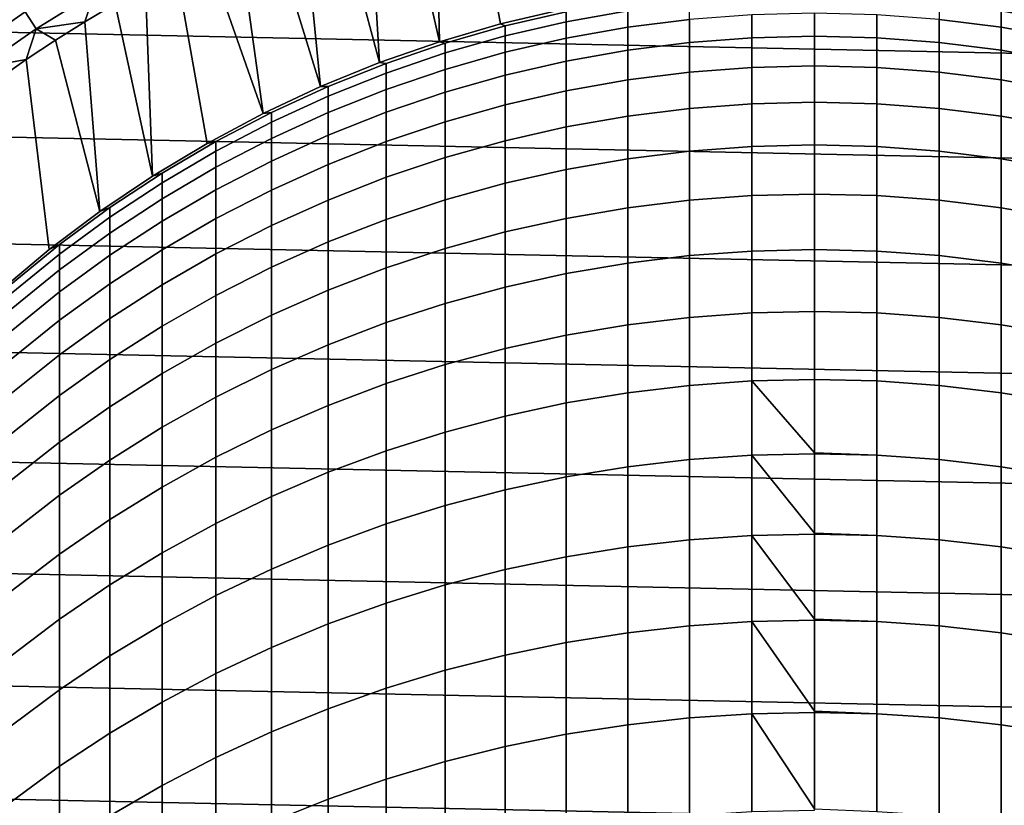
# Model space of a CAD drawing. Header units: metres. Extents: x -29 to 117, y -464 to 29.
# Tile 100 of 256: x -8 to 2, y 4 to 13. Entities that reach past the tile are written whole.
import ezdxf

# ---------------------------------------------------------------- set-up
doc = ezdxf.new("R2010")
doc.units = ezdxf.units.M
doc.layers.add('solid_24_501_056_XXX', color=7, linetype='CONTINUOUS')

msp = doc.modelspace()

# ---------------------------------------------------------------- linework, layer by layer
at = {"layer": 'solid_24_501_056_XXX'}
for points in [[(-3.633715, 14.302981, 154.5), (-3.310662, 12.571368, 154.5), (-2.659252, 12.725101, 154.5), (-3.275726, 14.389207, 154.5)], [(-3.989734, 14.207785, 154.5), (-3.953465, 12.384269, 154.5), (-3.310662, 12.571368, 154.5), (-3.633715, 14.302981, 154.5)], [(-3.989734, 14.207785, 154.5), (-4.342963, 14.103841, 154.5), (-3.953465, 12.384269, 154.5)], [(-4.693326, 13.991148, 154.5), (-4.585852, 12.164283, 154.5), (-3.953465, 12.384269, 154.5), (-4.342963, 14.103841, 154.5)], [(26.401428, 11.754766, -99.5), (-25.886116, 12.849844, -99.5), (-25.325327, 13.922554, -99.5), (25.886116, 12.849844, -99.5)], [(-4.693326, 13.991148, 154.5), (-5.040898, 13.869707, 154.5), (-4.585852, 12.164283, 154.5)], [(-5.385091, 13.739739, 154.5), (-5.205845, 11.912134, 154.5), (-4.585852, 12.164283, 154.5), (-5.040898, 13.869707, 154.5)], [(-5.385091, 13.739739, 154.5), (-5.725892, 13.601238, 154.5), (-5.205845, 11.912134, 154.5)], [(-6.063313, 13.45421, 154.5), (-5.812182, 11.62835, 154.5), (-5.205845, 11.912134, 154.5), (-5.725892, 13.601238, 154.5)], [(-6.063313, 13.45421, 154.5), (-6.3968, 13.298895, 154.5), (-5.812182, 11.62835, 154.5)], [(-6.72638, 13.135263, 154.5), (-6.403197, 11.31366, 154.5), (-5.812182, 11.62835, 154.5), (-6.3968, 13.298895, 154.5)], [(-7.696972, 13.086947, 154.469711), (-8.320259, 12.699798, 154.469711), (-8.203448, 12.521502, 154.492493), (-7.588912, 12.903215, 154.492493)], [(-7.052027, 12.963345, 154.5), (-6.977004, 10.969101, 154.5), (-6.403197, 11.31366, 154.5), (-6.72638, 13.135263, 154.5)], [(-8.43588, 12.876278, 154.431763), (-9.048125, 12.453676, 154.431763), (-8.924113, 12.282988, 154.469711), (-8.320259, 12.699798, 154.469711)], [(-7.588912, 12.903215, 154.492493), (-8.203448, 12.521502, 154.492493), (-7.689615, 12.5956, 154.5)], [(-7.588912, 12.903215, 154.492493), (-7.689615, 12.5956, 154.5), (-7.373107, 12.783463, 154.5)], [(-7.052027, 12.963345, 154.5), (-7.373107, 12.783463, 154.5), (-6.977004, 10.969101, 154.5)], [(26.870518, 10.63886, -99.5), (-26.401428, 11.754766, -99.5), (-25.886116, 12.849844, -99.5), (26.401428, 11.754766, -99.5)], [(-7.689615, 12.5956, 154.5), (-7.532432, 10.595398, 154.5), (-6.977004, 10.969101, 154.5), (-7.373107, 12.783463, 154.5)], [(-2.616881, 12.595007, 187.002136), (-1.968561, 12.710926, 187.010193), (-1.968561, 12.815322, 185.00531), (-2.616881, 12.699193, 185.001282)], [(-1.968561, 12.537027, 189.010254), (-1.315188, 12.61979, 189.018906), (-1.315188, 12.79394, 187.015961), (-1.968561, 12.710926, 187.010193)], [(1.315188, 12.61979, 189.018906), (1.968561, 12.537027, 189.010254), (1.968561, 12.710926, 187.010193), (1.315188, 12.79394, 187.015961)], [(1.968561, 12.710926, 187.010193), (2.616881, 12.595007, 187.002136), (2.616881, 12.699193, 185.001282), (1.968561, 12.815322, 185.00531)], [(-8.320259, 12.699798, 154.469711), (-8.924113, 12.282988, 154.469711), (-8.798824, 12.110542, 154.492493), (-8.203448, 12.521502, 154.492493)], [(-2.659252, 12.725101, 154.5), (-3.310662, 12.571368, 154.5), (-3.310724, 12.571361, 183), (-2.659177, 12.725124, 183)], [(-2.616881, 12.699193, 185.001282), (-2.659177, 12.725124, 183), (-3.310724, 12.571361, 183), (-3.258483, 12.550396, 184.996109)], [(-3.258483, 12.446479, 186.991821), (-2.616881, 12.595007, 187.002136), (-2.616881, 12.699193, 185.001282), (-3.258483, 12.550396, 184.996109)], [(-2.616881, 12.421457, 188.998184), (-1.968561, 12.537027, 189.010254), (-1.968561, 12.710926, 187.010193), (-2.616881, 12.595007, 187.002136)], [(-1.315188, 12.376246, 191.014603), (-0.658439, 12.425778, 191.021515), (-0.658439, 12.669533, 189.024109), (-1.315188, 12.61979, 189.018906)], [(-0.658439, 12.425778, 191.021515), (0, 12.442304, 191.023819), (0, 12.686128, 189.025833), (-0.658439, 12.669533, 189.024109)], [(0.658439, 12.669533, 189.024109), (0, 12.686128, 189.025833), (0, 12.442304, 191.023819), (0.658439, 12.425778, 191.021515)], [(0.658439, 12.425778, 191.021515), (1.315188, 12.376246, 191.014603), (1.315188, 12.61979, 189.018906), (0.658439, 12.669533, 189.024109)], [(1.968561, 12.537027, 189.010254), (2.616881, 12.421457, 188.998184), (2.616881, 12.595007, 187.002136), (1.968561, 12.710926, 187.010193)], [(-8.203448, 12.521502, 154.492493), (-8.001557, 12.399776, 154.5), (-7.689615, 12.5956, 154.5)], [(-7.689615, 12.5956, 154.5), (-8.001557, 12.399776, 154.5), (-7.532432, 10.595398, 154.5)], [(-3.310662, 12.571368, 154.5), (-3.953465, 12.384269, 154.5), (-3.953493, 12.38426, 183), (-3.310724, 12.571361, 183)], [(-3.258483, 12.550396, 184.996109), (-3.310724, 12.571361, 183), (-3.953493, 12.38426, 183), (-3.891721, 12.369312, 184.989838)], [(-3.258483, 12.273376, 188.982727), (-2.616881, 12.421457, 188.998184), (-2.616881, 12.595007, 187.002136), (-3.258483, 12.446479, 186.991821)], [(-1.968561, 12.293833, 191.003082), (-1.315188, 12.376246, 191.014603), (-1.315188, 12.61979, 189.018906), (-1.968561, 12.537027, 189.010254)], [(1.315188, 12.376246, 191.014603), (1.968561, 12.293833, 191.003082), (1.968561, 12.537027, 189.010254), (1.315188, 12.61979, 189.018906)], [(-8.203448, 12.521502, 154.492493), (-8.798824, 12.110542, 154.492493), (-8.308317, 12.196373, 154.5)], [(-8.203448, 12.521502, 154.492493), (-8.308317, 12.196373, 154.5), (-8.001557, 12.399776, 154.5)], [(-3.891721, 12.265722, 186.979263), (-3.258483, 12.446479, 186.991821), (-3.258483, 12.550396, 184.996109), (-3.891721, 12.369312, 184.989838)], [(-2.616881, 12.178752, 190.987015), (-1.968561, 12.293833, 191.003082), (-1.968561, 12.537027, 189.010254), (-2.616881, 12.421457, 188.998184)], [(1.968561, 12.293833, 191.003082), (2.616881, 12.178752, 190.987015), (2.616881, 12.421457, 188.998184), (1.968561, 12.537027, 189.010254)], [(-8.308317, 12.196373, 154.5), (-8.067989, 10.193497, 154.5), (-7.532432, 10.595398, 154.5), (-8.001557, 12.399776, 154.5)], [(-3.953465, 12.384269, 154.5), (-4.585852, 12.164283, 154.5), (-4.585777, 12.164319, 183), (-3.953493, 12.38426, 183)], [(-3.891721, 12.369312, 184.989838), (-3.953493, 12.38426, 183), (-4.585777, 12.164319, 183), (-4.514968, 12.156407, 184.982452)], [(-4.514968, 12.053202, 186.964493), (-3.891721, 12.265722, 186.979263), (-3.891721, 12.369312, 184.989838), (-4.514968, 12.156407, 184.982452)], [(-3.891721, 12.093164, 188.963898), (-3.258483, 12.273376, 188.982727), (-3.258483, 12.446479, 186.991821), (-3.891721, 12.265722, 186.979263)], [(-3.258483, 12.031297, 190.966415), (-2.616881, 12.178752, 190.987015), (-2.616881, 12.421457, 188.998184), (-3.258483, 12.273376, 188.982727)], [(-1.968561, 11.981638, 192.986267), (-1.315188, 12.063601, 193.000641), (-1.315188, 12.376246, 191.014603), (-1.968561, 12.293833, 191.003082)], [(-1.315188, 12.063601, 193.000641), (-0.658439, 12.112864, 193.009277), (-0.658439, 12.425778, 191.021515), (-1.315188, 12.376246, 191.014603)], [(-0.658439, 12.112864, 193.009277), (0, 12.129299, 193.012146), (0, 12.442304, 191.023819), (-0.658439, 12.425778, 191.021515)], [(0.658439, 12.425778, 191.021515), (0, 12.442304, 191.023819), (0, 12.129299, 193.012146), (0.658439, 12.112864, 193.009277)], [(0.658439, 12.112864, 193.009277), (1.315188, 12.063601, 193.000641), (1.315188, 12.376246, 191.014603), (0.658439, 12.425778, 191.021515)], [(1.315188, 12.063601, 193.000641), (1.968561, 11.981638, 192.986267), (1.968561, 12.293833, 191.003082), (1.315188, 12.376246, 191.014603)], [(-4.514968, 11.881285, 188.941757), (-3.891721, 12.093164, 188.963898), (-3.891721, 12.265722, 186.979263), (-4.514968, 12.053202, 186.964493)], [(-3.891721, 11.851847, 190.941345), (-3.258483, 12.031297, 190.966415), (-3.258483, 12.273376, 188.982727), (-3.891721, 12.093164, 188.963898)], [(-2.616881, 11.867184, 192.966217), (-1.968561, 11.981638, 192.986267), (-1.968561, 12.293833, 191.003082), (-2.616881, 12.178752, 190.987015)], [(1.968561, 11.981638, 192.986267), (2.616881, 11.867184, 192.966217), (2.616881, 12.178752, 190.987015), (1.968561, 12.293833, 191.003082)], [(-8.798824, 12.110542, 154.492493), (-8.609873, 11.985388, 154.5), (-8.308317, 12.196373, 154.5)], [(-8.609873, 11.985388, 154.5), (-8.581939, 9.764736, 154.5), (-8.067989, 10.193497, 154.5), (-8.308317, 12.196373, 154.5)], [(-4.585852, 12.164283, 154.5), (-5.205845, 11.912134, 154.5), (-5.205901, 11.91212, 183), (-4.585777, 12.164319, 183)], [(-4.514968, 12.156407, 184.982452), (-4.585777, 12.164319, 183), (-5.205901, 11.91212, 183), (-5.126626, 11.912229, 184.973984)], [(-5.126626, 11.809464, 186.947556), (-4.514968, 12.053202, 186.964493), (-4.514968, 12.156407, 184.982452), (-5.126626, 11.912229, 184.973984)], [(-3.258483, 11.720531, 192.940506), (-2.616881, 11.867184, 192.966217), (-2.616881, 12.178752, 190.987015), (-3.258483, 12.031297, 190.966415)], [(-5.126626, 11.638281, 188.916382), (-4.514968, 11.881285, 188.941757), (-4.514968, 12.053202, 186.964493), (-5.126626, 11.809464, 186.947556)], [(-4.514968, 11.640862, 190.91188), (-3.891721, 11.851847, 190.941345), (-3.891721, 12.093164, 188.963898), (-4.514968, 11.881285, 188.941757)], [(-1.968561, 11.600817, 194.957428), (-1.315188, 11.682233, 194.97464), (-1.315188, 12.063601, 193.000641), (-1.968561, 11.981638, 192.986267)], [(-1.315188, 11.682233, 194.97464), (-0.658439, 11.731167, 194.98497), (-0.658439, 12.112864, 193.009277), (-1.315188, 12.063601, 193.000641)], [(-0.658439, 11.731167, 194.98497), (0, 11.747492, 194.988419), (0, 12.129299, 193.012146), (-0.658439, 12.112864, 193.009277)], [(0.658439, 12.112864, 193.009277), (0, 12.129299, 193.012146), (0, 11.747492, 194.988419), (0.658439, 11.731167, 194.98497)], [(0.658439, 11.731167, 194.98497), (1.315188, 11.682233, 194.97464), (1.315188, 12.063601, 193.000641), (0.658439, 12.112864, 193.009277)], [(1.315188, 11.682233, 194.97464), (1.968561, 11.600817, 194.957428), (1.968561, 11.981638, 192.986267), (1.315188, 12.063601, 193.000641)], [(-3.891721, 11.54206, 192.909241), (-3.258483, 11.720531, 192.940506), (-3.258483, 12.031297, 190.966415), (-3.891721, 11.851847, 190.941345)], [(-2.616881, 11.487127, 194.933411), (-1.968561, 11.600817, 194.957428), (-1.968561, 11.981638, 192.986267), (-2.616881, 11.867184, 192.966217)], [(1.968561, 11.600817, 194.957428), (2.616881, 11.487127, 194.933411), (2.616881, 11.867184, 192.966217), (1.968561, 11.981638, 192.986267)], [(-5.126626, 11.912229, 184.973984), (-5.205901, 11.91212, 183), (-5.812219, 11.628332, 183), (-5.725124, 11.637402, 184.964447)], [(-5.205845, 11.912134, 154.5), (-5.812182, 11.62835, 154.5), (-5.812219, 11.628332, 183), (-5.205901, 11.91212, 183)], [(-5.725124, 11.535132, 186.928497), (-5.126626, 11.809464, 186.947556), (-5.126626, 11.912229, 184.973984), (-5.725124, 11.637402, 184.964447)], [(-5.126626, 11.398886, 190.878082), (-4.514968, 11.640862, 190.91188), (-4.514968, 11.881285, 188.941757), (-5.126626, 11.638281, 188.916382)], [(-4.514968, 11.332225, 192.872467), (-3.891721, 11.54206, 192.909241), (-3.891721, 11.851847, 190.941345), (-4.514968, 11.640862, 190.91188)], [(-3.258483, 11.341456, 194.902634), (-2.616881, 11.487127, 194.933411), (-2.616881, 11.867184, 192.966217), (-3.258483, 11.720531, 192.940506)], [(27.292519, 9.504066, -99.5), (-26.870518, 10.63886, -99.5), (-26.401428, 11.754766, -99.5), (26.870518, 10.63886, -99.5)], [(-5.725124, 11.364776, 188.887802), (-5.126626, 11.638281, 188.916382), (-5.126626, 11.809464, 186.947556), (-5.725124, 11.535132, 186.928497)], [(-1.315188, 11.232599, 196.934204), (-0.658439, 11.281145, 196.946243), (-0.658439, 11.731167, 194.98497), (-1.315188, 11.682233, 194.97464)], [(-0.658439, 11.281145, 196.946243), (0, 11.29734, 196.950256), (0, 11.747492, 194.988419), (-0.658439, 11.731167, 194.98497)], [(0.658439, 11.731167, 194.98497), (0, 11.747492, 194.988419), (0, 11.29734, 196.950256), (0.658439, 11.281145, 196.946243)], [(0.658439, 11.281145, 196.946243), (1.315188, 11.232599, 196.934204), (1.315188, 11.682233, 194.97464), (0.658439, 11.731167, 194.98497)], [(-5.812182, 11.62835, 154.5), (-6.403197, 11.31366, 154.5), (-6.403125, 11.313708, 183), (-5.812219, 11.628332, 183)], [(-5.725124, 11.637402, 184.964447), (-5.812219, 11.628332, 183), (-6.403125, 11.313708, 183), (-6.308926, 11.332631, 184.953873)], [(-6.308926, 11.230913, 186.907349), (-5.725124, 11.535132, 186.928497), (-5.725124, 11.637402, 184.964447), (-6.308926, 11.332631, 184.953873)], [(-5.725124, 11.126537, 190.840027), (-5.126626, 11.398886, 190.878082), (-5.126626, 11.638281, 188.916382), (-5.725124, 11.364776, 188.887802)], [(-5.126626, 11.091567, 192.830292), (-4.514968, 11.332225, 192.872467), (-4.514968, 11.640862, 190.91188), (-5.126626, 11.398886, 190.878082)], [(-3.891721, 11.164177, 194.865189), (-3.258483, 11.341456, 194.902634), (-3.258483, 11.720531, 192.940506), (-3.891721, 11.54206, 192.909241)], [(-1.968561, 11.15183, 196.9142), (-1.315188, 11.232599, 196.934204), (-1.315188, 11.682233, 194.97464), (-1.968561, 11.600817, 194.957428)], [(1.315188, 11.232599, 196.934204), (1.968561, 11.15183, 196.9142), (1.968561, 11.600817, 194.957428), (1.315188, 11.682233, 194.97464)], [(-6.308926, 11.061473, 188.856125), (-5.725124, 11.364776, 188.887802), (-5.725124, 11.535132, 186.928497), (-6.308926, 11.230913, 186.907349)], [(-4.514968, 10.955745, 194.821152), (-3.891721, 11.164177, 194.865189), (-3.891721, 11.54206, 192.909241), (-4.514968, 11.332225, 192.872467)], [(-2.616881, 11.039042, 196.886246), (-1.968561, 11.15183, 196.9142), (-1.968561, 11.600817, 194.957428), (-2.616881, 11.487127, 194.933411)], [(1.968561, 11.15183, 196.9142), (2.616881, 11.039042, 196.886246), (2.616881, 11.487127, 194.933411), (1.968561, 11.600817, 194.957428)], [(-3.258483, 10.894526, 196.850433), (-2.616881, 11.039042, 196.886246), (-2.616881, 11.487127, 194.933411), (-3.258483, 11.341456, 194.902634)], [(-6.308926, 11.332631, 184.953873), (-6.403125, 11.313708, 183), (-6.97705, 10.969082, 183), (-6.876532, 10.998702, 184.942291)], [(-6.876532, 10.897586, 186.884186), (-6.308926, 11.230913, 186.907349), (-6.308926, 11.332631, 184.953873), (-6.876532, 10.998702, 184.942291)], [(-6.308926, 10.824516, 190.797852), (-5.725124, 11.126537, 190.840027), (-5.725124, 11.364776, 188.887802), (-6.308926, 11.061473, 188.856125)], [(-5.725124, 10.820703, 192.782822), (-5.126626, 11.091567, 192.830292), (-5.126626, 11.398886, 190.878082), (-5.725124, 11.126537, 190.840027)], [(-5.126626, 10.716695, 194.77066), (-4.514968, 10.955745, 194.821152), (-4.514968, 11.332225, 192.872467), (-5.126626, 11.091567, 192.830292)], [(-3.891721, 10.718653, 196.806854), (-3.258483, 10.894526, 196.850433), (-3.258483, 11.341456, 194.902634), (-3.891721, 11.164177, 194.865189)], [(-6.403197, 11.31366, 154.5), (-6.977004, 10.969101, 154.5), (-6.97705, 10.969082, 183), (-6.403125, 11.313708, 183)], [(-6.876532, 10.729151, 188.821411), (-6.308926, 11.061473, 188.856125), (-6.308926, 11.230913, 186.907349), (-6.876532, 10.897586, 186.884186)], [(-1.968561, 10.635216, 198.854187), (-1.315188, 10.715242, 198.876999), (-1.315188, 11.232599, 196.934204), (-1.968561, 11.15183, 196.9142)], [(-1.315188, 10.715242, 198.876999), (-0.658439, 10.763341, 198.890701), (-0.658439, 11.281145, 196.946243), (-1.315188, 11.232599, 196.934204)], [(-0.658439, 10.763341, 198.890701), (0, 10.779387, 198.895279), (0, 11.29734, 196.950256), (-0.658439, 11.281145, 196.946243)], [(0.658439, 11.281145, 196.946243), (0, 11.29734, 196.950256), (0, 10.779387, 198.895279), (0.658439, 10.763341, 198.890701)], [(0.658439, 10.763341, 198.890701), (1.315188, 10.715242, 198.876999), (1.315188, 11.232599, 196.934204), (0.658439, 11.281145, 196.946243)], [(1.315188, 10.715242, 198.876999), (1.968561, 10.635216, 198.854187), (1.968561, 11.15183, 196.9142), (1.315188, 11.232599, 196.934204)], [(-6.308926, 10.520328, 192.730179), (-5.725124, 10.820703, 192.782822), (-5.725124, 11.126537, 190.840027), (-6.308926, 10.824516, 190.797852)], [(-4.514968, 10.511874, 196.755615), (-3.891721, 10.718653, 196.806854), (-3.891721, 11.164177, 194.865189), (-4.514968, 10.955745, 194.821152)], [(-2.616881, 10.523465, 198.822342), (-1.968561, 10.635216, 198.854187), (-1.968561, 11.15183, 196.9142), (-2.616881, 11.039042, 196.886246)], [(1.968561, 10.635216, 198.854187), (2.616881, 10.523465, 198.822342), (2.616881, 11.039042, 196.886246), (1.968561, 11.15183, 196.9142)], [(-6.876532, 10.493598, 190.751617), (-6.308926, 10.824516, 190.797852), (-6.308926, 11.061473, 188.856125), (-6.876532, 10.729151, 188.821411)], [(-5.725124, 10.44764, 194.713821), (-5.126626, 10.716695, 194.77066), (-5.126626, 11.091567, 192.830292), (-5.725124, 10.820703, 192.782822)], [(-3.258483, 10.38028, 198.78154), (-2.616881, 10.523465, 198.822342), (-2.616881, 11.039042, 196.886246), (-3.258483, 10.894526, 196.850433)], [(-6.876532, 10.998702, 184.942291), (-6.97705, 10.969082, 183), (-7.532474, 10.595368, 183), (-7.426487, 10.636469, 184.929733)], [(-6.977004, 10.969101, 154.5), (-7.532432, 10.595398, 154.5), (-7.532474, 10.595368, 183), (-6.97705, 10.969082, 183)], [(-7.426487, 10.536008, 186.85907), (-6.876532, 10.897586, 186.884186), (-6.876532, 10.998702, 184.942291), (-7.426487, 10.636469, 184.929733)], [(-5.126626, 10.27472, 196.696854), (-4.514968, 10.511874, 196.755615), (-4.514968, 10.955745, 194.821152), (-5.126626, 10.716695, 194.77066)], [(-7.426487, 10.368662, 188.783752), (-6.876532, 10.729151, 188.821411), (-6.876532, 10.897586, 186.884186), (-7.426487, 10.536008, 186.85907)], [(-6.876532, 10.191213, 192.672501), (-6.308926, 10.520328, 192.730179), (-6.308926, 10.824516, 190.797852), (-6.876532, 10.493598, 190.751617)], [(-6.308926, 10.149273, 194.650787), (-5.725124, 10.44764, 194.713821), (-5.725124, 10.820703, 192.782822), (-6.308926, 10.520328, 192.730179)], [(-3.891721, 10.206024, 198.731888), (-3.258483, 10.38028, 198.78154), (-3.258483, 10.894526, 196.850433), (-3.891721, 10.718653, 196.806854)], [(-7.426487, 10.134633, 190.701477), (-6.876532, 10.493598, 190.751617), (-6.876532, 10.729151, 188.821411), (-7.426487, 10.368662, 188.783752)], [(-5.725124, 10.0078, 196.630707), (-5.126626, 10.27472, 196.696854), (-5.126626, 10.716695, 194.77066), (-5.725124, 10.44764, 194.713821)], [(-4.514968, 10.001148, 198.673508), (-3.891721, 10.206024, 198.731888), (-3.891721, 10.718653, 196.806854), (-4.514968, 10.511874, 196.755615)], [(-1.968561, 10.051598, 200.775101), (-1.315188, 10.130786, 200.800674), (-1.315188, 10.715242, 198.876999), (-1.968561, 10.635216, 198.854187)], [(-1.315188, 10.130786, 200.800674), (-0.658439, 10.17838, 200.81604), (-0.658439, 10.763341, 198.890701), (-1.315188, 10.715242, 198.876999)], [(-0.658439, 10.17838, 200.81604), (0, 10.194258, 200.821167), (0, 10.779387, 198.895279), (-0.658439, 10.763341, 198.890701)], [(0.658439, 10.763341, 198.890701), (0, 10.779387, 198.895279), (0, 10.194258, 200.821167), (0.658439, 10.17838, 200.81604)], [(0.658439, 10.17838, 200.81604), (1.315188, 10.130786, 200.800674), (1.315188, 10.715242, 198.876999), (0.658439, 10.763341, 198.890701)], [(1.315188, 10.130786, 200.800674), (1.968561, 10.051598, 200.775101), (1.968561, 10.635216, 198.854187), (1.315188, 10.715242, 198.876999)], [(27.666569, 8.352916, -99.5), (-27.292519, 9.504066, -99.5), (-26.870518, 10.63886, -99.5), (27.292519, 9.504066, -99.5)], [(-7.532432, 10.595398, 154.5), (-8.067989, 10.193497, 154.5), (-8.067924, 10.193558, 183), (-7.532474, 10.595368, 183)], [(-7.426487, 10.636469, 184.929733), (-7.532474, 10.595368, 183), (-8.067924, 10.193558, 183), (-7.957378, 10.246863, 184.916214)], [(-7.957378, 10.147105, 186.832047), (-7.426487, 10.536008, 186.85907), (-7.426487, 10.636469, 184.929733), (-7.957378, 10.246863, 184.916214)], [(-2.616881, 9.94102, 200.739395), (-1.968561, 10.051598, 200.775101), (-1.968561, 10.635216, 198.854187), (-2.616881, 10.523465, 198.822342)], [(1.968561, 10.051598, 200.775101), (2.616881, 9.94102, 200.739395), (2.616881, 10.523465, 198.822342), (1.968561, 10.635216, 198.854187)], [(-7.957378, 9.980931, 188.743256), (-7.426487, 10.368662, 188.783752), (-7.426487, 10.536008, 186.85907), (-7.957378, 10.147105, 186.832047)], [(-7.426487, 9.834203, 192.609924), (-6.876532, 10.191213, 192.672501), (-6.876532, 10.493598, 190.751617), (-7.426487, 10.134633, 190.701477)], [(-6.876532, 9.822358, 194.581711), (-6.308926, 10.149273, 194.650787), (-6.308926, 10.520328, 192.730179), (-6.876532, 10.191213, 192.672501)], [(-5.126626, 9.766176, 198.606552), (-4.514968, 10.001148, 198.673508), (-4.514968, 10.511874, 196.755615), (-5.126626, 10.27472, 196.696854)], [(-3.258483, 9.799335, 200.693649), (-2.616881, 9.94102, 200.739395), (-2.616881, 10.523465, 198.822342), (-3.258483, 10.38028, 198.78154)], [(-6.308926, 9.7118, 196.557358), (-5.725124, 10.0078, 196.630707), (-5.725124, 10.44764, 194.713821), (-6.308926, 10.149273, 194.650787)], [(-3.891721, 9.626909, 200.637985), (-3.258483, 9.799335, 200.693649), (-3.258483, 10.38028, 198.78154), (-3.891721, 10.206024, 198.731888)], [(-7.957378, 9.748541, 190.647552), (-7.426487, 10.134633, 190.701477), (-7.426487, 10.368662, 188.783752), (-7.957378, 9.980931, 188.743256)], [(-7.957378, 10.246863, 184.916214), (-8.067924, 10.193558, 183), (-8.581978, 9.764715, 183), (-8.467842, 9.830884, 184.901794)], [(-8.067989, 10.193497, 154.5), (-8.581939, 9.764736, 154.5), (-8.581978, 9.764715, 183), (-8.067924, 10.193558, 183)], [(-8.467842, 9.731877, 186.803192), (-7.957378, 10.147105, 186.832047), (-7.957378, 10.246863, 184.916214), (-8.467842, 9.830884, 184.901794)], [(-7.426487, 9.467734, 194.506805), (-6.876532, 9.822358, 194.581711), (-6.876532, 10.191213, 192.672501), (-7.426487, 9.834203, 192.609924)], [(-5.725124, 9.501712, 198.531189), (-5.126626, 9.766176, 198.606552), (-5.126626, 10.27472, 196.696854), (-5.725124, 10.0078, 196.630707)], [(-4.514968, 9.424182, 200.572525), (-3.891721, 9.626909, 200.637985), (-3.891721, 10.206024, 198.731888), (-4.514968, 10.001148, 198.673508)], [(-1.315188, 9.479932, 202.702896), (-0.658439, 9.526964, 202.71991), (-0.658439, 10.17838, 200.81604), (-1.315188, 10.130786, 200.800674)], [(-0.658439, 9.526964, 202.71991), (0, 9.542655, 202.725586), (0, 10.194258, 200.821167), (-0.658439, 10.17838, 200.81604)], [(0.658439, 10.17838, 200.81604), (0, 10.194258, 200.821167), (0, 9.542655, 202.725586), (0.658439, 9.526964, 202.71991)], [(0.658439, 9.526964, 202.71991), (1.315188, 9.479932, 202.702896), (1.315188, 10.130786, 200.800674), (0.658439, 10.17838, 200.81604)], [(-8.467842, 9.566955, 188.700012), (-7.957378, 9.980931, 188.743256), (-7.957378, 10.147105, 186.832047), (-8.467842, 9.731877, 186.803192)], [(-7.957378, 9.450215, 192.542633), (-7.426487, 9.834203, 192.609924), (-7.426487, 10.134633, 190.701477), (-7.957378, 9.748541, 190.647552)], [(-6.876532, 9.387478, 196.47699), (-6.308926, 9.7118, 196.557358), (-6.308926, 10.149273, 194.650787), (-6.876532, 9.822358, 194.581711)], [(-1.968561, 9.401679, 202.674606), (-1.315188, 9.479932, 202.702896), (-1.315188, 10.130786, 200.800674), (-1.968561, 10.051598, 200.775101)], [(1.315188, 9.479932, 202.702896), (1.968561, 9.401679, 202.674606), (1.968561, 10.051598, 200.775101), (1.315188, 10.130786, 200.800674)], [(-8.467842, 9.336314, 190.589966), (-7.957378, 9.748541, 190.647552), (-7.957378, 9.980931, 188.743256), (-8.467842, 9.566955, 188.700012)], [(-6.308926, 9.208434, 198.447601), (-5.725124, 9.501712, 198.531189), (-5.725124, 10.0078, 196.630707), (-6.308926, 9.7118, 196.557358)], [(-5.126626, 9.191674, 200.497452), (-4.514968, 9.424182, 200.572525), (-4.514968, 10.001148, 198.673508), (-5.126626, 9.766176, 198.606552)], [(-2.616881, 9.292407, 202.635086), (-1.968561, 9.401679, 202.674606), (-1.968561, 10.051598, 200.775101), (-2.616881, 9.94102, 200.739395)], [(1.968561, 9.401679, 202.674606), (2.616881, 9.292407, 202.635086), (2.616881, 9.94102, 200.739395), (1.968561, 10.051598, 200.775101)], [(-3.258483, 9.152395, 202.584442), (-2.616881, 9.292407, 202.635086), (-2.616881, 9.94102, 200.739395), (-3.258483, 9.799335, 200.693649)], [(-7.957378, 9.086312, 194.426224), (-7.426487, 9.467734, 194.506805), (-7.426487, 9.834203, 192.609924), (-7.957378, 9.450215, 192.542633)], [(-7.426487, 9.035667, 196.389816), (-6.876532, 9.387478, 196.47699), (-6.876532, 9.822358, 194.581711), (-7.426487, 9.467734, 194.506805)], [(-5.725124, 8.929985, 200.412949), (-5.126626, 9.191674, 200.497452), (-5.126626, 9.766176, 198.606552), (-5.725124, 9.501712, 198.531189)], [(-3.891721, 8.982004, 202.522827), (-3.258483, 9.152395, 202.584442), (-3.258483, 9.799335, 200.693649), (-3.891721, 9.626909, 200.637985)], [(-8.467842, 9.040235, 192.470779), (-7.957378, 9.450215, 192.542633), (-7.957378, 9.748541, 190.647552), (-8.467842, 9.336314, 190.589966)], [(-6.876532, 8.887096, 198.356033), (-6.308926, 9.208434, 198.447601), (-6.308926, 9.7118, 196.557358), (-6.876532, 9.387478, 196.47699)], [(-4.514968, 8.78167, 202.450378), (-3.891721, 8.982004, 202.522827), (-3.891721, 9.626909, 200.637985), (-4.514968, 9.424182, 200.572525)], [(27.991997, 7.187365, -99.5), (-27.666569, 8.352916, -99.5), (-27.292519, 9.504066, -99.5), (27.666569, 8.352916, -99.5)], [(-8.467842, 8.679072, 194.340195), (-7.957378, 9.086312, 194.426224), (-7.957378, 9.450215, 192.542633), (-8.467842, 9.040235, 192.470779)], [(-7.957378, 8.657271, 196.296051), (-7.426487, 9.035667, 196.389816), (-7.426487, 9.467734, 194.506805), (-7.957378, 9.086312, 194.426224)], [(-6.308926, 8.639784, 200.31926), (-5.725124, 8.929985, 200.412949), (-5.725124, 9.501712, 198.531189), (-6.308926, 9.208434, 198.447601)], [(-1.968561, 8.686242, 204.550415), (-1.315188, 8.763466, 204.581406), (-1.315188, 9.479932, 202.702896), (-1.968561, 9.401679, 202.674606)], [(-1.315188, 8.763466, 204.581406), (-0.658439, 8.809879, 204.600037), (-0.658439, 9.526964, 202.71991), (-1.315188, 9.479932, 202.702896)], [(-0.658439, 8.809879, 204.600037), (0, 8.825364, 204.606247), (0, 9.542655, 202.725586), (-0.658439, 9.526964, 202.71991)], [(0.658439, 9.526964, 202.71991), (0, 9.542655, 202.725586), (0, 8.825364, 204.606247), (0.658439, 8.809879, 204.600037)], [(0.658439, 8.809879, 204.600037), (1.315188, 8.763466, 204.581406), (1.315188, 9.479932, 202.702896), (0.658439, 9.526964, 202.71991)], [(1.315188, 8.763466, 204.581406), (1.968561, 8.686242, 204.550415), (1.968561, 9.401679, 202.674606), (1.315188, 9.479932, 202.702896)], [(-7.426487, 8.538523, 198.256714), (-6.876532, 8.887096, 198.356033), (-6.876532, 9.387478, 196.47699), (-7.426487, 9.035667, 196.389816)], [(-5.126626, 8.551908, 202.367279), (-4.514968, 8.78167, 202.450378), (-4.514968, 9.424182, 200.572525), (-5.126626, 9.191674, 200.497452)], [(-2.616881, 8.578407, 204.507126), (-1.968561, 8.686242, 204.550415), (-1.968561, 9.401679, 202.674606), (-2.616881, 9.292407, 202.635086)], [(1.968561, 8.686242, 204.550415), (2.616881, 8.578407, 204.507126), (2.616881, 9.292407, 202.635086), (1.968561, 9.401679, 202.674606)], [(-3.258483, 8.440236, 204.45166), (-2.616881, 8.578407, 204.507126), (-2.616881, 9.292407, 202.635086), (-3.258483, 9.152395, 202.584442)], [(-6.876532, 8.321816, 200.216583), (-6.308926, 8.639784, 200.31926), (-6.308926, 9.208434, 198.447601), (-6.876532, 8.887096, 198.356033)], [(-5.725124, 8.293307, 202.273758), (-5.126626, 8.551908, 202.367279), (-5.126626, 9.191674, 200.497452), (-5.725124, 8.929985, 200.412949)], [(-3.891721, 8.272086, 204.384155), (-3.258483, 8.440236, 204.45166), (-3.258483, 9.152395, 202.584442), (-3.891721, 8.982004, 202.522827)], [(-8.467842, 8.253262, 196.195938), (-7.957378, 8.657271, 196.296051), (-7.957378, 9.086312, 194.426224), (-8.467842, 8.679072, 194.340195)], [(-7.957378, 8.163609, 198.149872), (-7.426487, 8.538523, 198.256714), (-7.426487, 9.035667, 196.389816), (-7.957378, 8.657271, 196.296051)], [(-6.308926, 8.006533, 202.170044), (-5.725124, 8.293307, 202.273758), (-5.725124, 8.929985, 200.412949), (-6.308926, 8.639784, 200.31926)], [(-4.514968, 8.074387, 204.304794), (-3.891721, 8.272086, 204.384155), (-3.891721, 8.982004, 202.522827), (-4.514968, 8.78167, 202.450378)], [(-7.426487, 7.9769, 200.105225), (-6.876532, 8.321816, 200.216583), (-6.876532, 8.887096, 198.356033), (-7.426487, 8.538523, 198.256714)], [(0, 8.052192, 206.440674), (0, 8.825364, 204.606247), (-0.658439, 8.809879, 204.600037)], [(0.658439, 8.809879, 204.600037), (0, 8.825364, 204.606247), (0, 8.052192, 206.440674), (0.658439, 8.027989, 206.454147)], [(-5.126626, 7.847646, 204.213791), (-4.514968, 8.074387, 204.304794), (-4.514968, 8.78167, 202.450378), (-5.126626, 8.551908, 202.367279)], [(-1.968561, 7.906148, 206.400253), (-1.315188, 7.98225, 206.433914), (-1.315188, 8.763466, 204.581406), (-1.968561, 8.686242, 204.550415)], [(-1.315188, 7.98225, 206.433914), (-0.658439, 8.027989, 206.454147), (-0.658439, 8.809879, 204.600037), (-1.315188, 8.763466, 204.581406)], [(-0.658439, 8.027989, 206.454147), (0, 8.043248, 206.460892), (0, 8.052192, 206.440674), (-0.658439, 8.809879, 204.600037)], [(0.658439, 8.027989, 206.454147), (1.315188, 7.98225, 206.433914), (1.315188, 8.763466, 204.581406), (0.658439, 8.809879, 204.600037)], [(1.315188, 7.98225, 206.433914), (1.968561, 7.906148, 206.400253), (1.968561, 8.686242, 204.550415), (1.315188, 8.763466, 204.581406)], [(-8.467842, 7.763315, 198.035797), (-7.957378, 8.163609, 198.149872), (-7.957378, 8.657271, 196.296051), (-8.467842, 8.253262, 196.195938)], [(-6.876532, 7.692319, 202.056412), (-6.308926, 8.006533, 202.170044), (-6.308926, 8.639784, 200.31926), (-6.876532, 8.321816, 200.216583)], [(-2.616881, 7.79988, 206.353256), (-1.968561, 7.906148, 206.400253), (-1.968561, 8.686242, 204.550415), (-2.616881, 8.578407, 204.507126)], [(1.968561, 7.906148, 206.400253), (2.616881, 7.79988, 206.353256), (2.616881, 8.578407, 204.507126), (1.968561, 8.686242, 204.550415)], [(-7.957378, 7.605918, 199.985443), (-7.426487, 7.9769, 200.105225), (-7.426487, 8.538523, 198.256714), (-7.957378, 8.163609, 198.149872)], [(-5.725124, 7.592447, 204.111343), (-5.126626, 7.847646, 204.213791), (-5.126626, 8.551908, 202.367279), (-5.725124, 8.293307, 202.273758)], [(-3.258483, 7.663717, 206.29303), (-2.616881, 7.79988, 206.353256), (-2.616881, 8.578407, 204.507126), (-3.258483, 8.440236, 204.45166)], [(-3.891721, 7.49801, 206.219742), (-3.258483, 7.663717, 206.29303), (-3.258483, 8.440236, 204.45166), (-3.891721, 8.272086, 204.384155)], [(28.268473, 6.008511, -99.5), (-27.991997, 7.187365, -99.5), (-27.666569, 8.352916, -99.5), (27.991997, 7.187365, -99.5)], [(-7.426487, 7.351474, 201.933136), (-6.876532, 7.692319, 202.056412), (-6.876532, 8.321816, 200.216583), (-7.426487, 7.9769, 200.105225)], [(-6.308926, 7.309443, 203.997742), (-5.725124, 7.592447, 204.111343), (-5.725124, 8.293307, 202.273758), (-6.308926, 8.006533, 202.170044)], [(-4.514968, 7.303184, 206.133575), (-3.891721, 7.49801, 206.219742), (-3.891721, 8.272086, 204.384155), (-4.514968, 8.074387, 204.304794)], [(-8.467842, 7.209824, 199.857544), (-7.957378, 7.605918, 199.985443), (-7.957378, 8.163609, 198.149872), (-8.467842, 7.763315, 198.035797)], [(-6.876532, 6.999362, 203.873276), (-6.308926, 7.309443, 203.997742), (-6.308926, 8.006533, 202.170044), (-6.876532, 7.692319, 202.056412)], [(-5.126626, 7.079738, 206.034744), (-4.514968, 7.303184, 206.133575), (-4.514968, 8.074387, 204.304794), (-5.126626, 7.847646, 204.213791)], [(-1.315188, 7.137225, 208.258209), (-0.658439, 7.182235, 208.280014), (-0.658439, 8.027989, 206.454147), (-1.315188, 7.98225, 206.433914)], [(0, 7.207767, 208.265564), (0, 8.043248, 206.460892), (-0.658439, 8.027989, 206.454147)], [(-0.658439, 7.182235, 208.280014), (0, 7.197251, 208.287292), (0, 7.207767, 208.265564), (-0.658439, 8.027989, 206.454147)], [(0.658439, 8.027989, 206.454147), (0, 8.052192, 206.440674), (0, 8.043248, 206.460892)], [(0.658439, 8.027989, 206.454147), (0, 8.043248, 206.460892), (0, 7.207767, 208.265564), (0.658439, 7.182235, 208.280014)], [(0.658439, 7.182235, 208.280014), (1.315188, 7.137225, 208.258209), (1.315188, 7.98225, 206.433914), (0.658439, 8.027989, 206.454147)], [(-7.957378, 6.984872, 201.800552), (-7.426487, 7.351474, 201.933136), (-7.426487, 7.9769, 200.105225), (-7.957378, 7.605918, 199.985443)], [(-2.616881, 6.957764, 208.171265), (-1.968561, 7.062337, 208.221924), (-1.968561, 7.906148, 206.400253), (-2.616881, 7.79988, 206.353256)], [(-1.968561, 7.062337, 208.221924), (-1.315188, 7.137225, 208.258209), (-1.315188, 7.98225, 206.433914), (-1.968561, 7.906148, 206.400253)], [(1.315188, 7.137225, 208.258209), (1.968561, 7.062337, 208.221924), (1.968561, 7.906148, 206.400253), (1.315188, 7.98225, 206.433914)], [(1.968561, 7.062337, 208.221924), (2.616881, 6.957764, 208.171265), (2.616881, 7.79988, 206.353256), (1.968561, 7.906148, 206.400253)], [(-5.725124, 6.828247, 205.923508), (-5.126626, 7.079738, 206.034744), (-5.126626, 7.847646, 204.213791), (-5.725124, 7.592447, 204.111343)], [(-3.258483, 6.823773, 208.106354), (-2.616881, 6.957764, 208.171265), (-2.616881, 7.79988, 206.353256), (-3.258483, 7.663717, 206.29303)], [(-7.426487, 6.662999, 203.738251), (-6.876532, 6.999362, 203.873276), (-6.876532, 7.692319, 202.056412), (-7.426487, 7.351474, 201.933136)], [(-8.467842, 6.593454, 201.658997), (-7.957378, 6.984872, 201.800552), (-7.957378, 7.605918, 199.985443), (-8.467842, 7.209824, 199.857544)], [(-6.308926, 6.549355, 205.800156), (-5.725124, 6.828247, 205.923508), (-5.725124, 7.592447, 204.111343), (-6.308926, 7.309443, 203.997742)], [(-3.891721, 6.660708, 208.027359), (-3.258483, 6.823773, 208.106354), (-3.258483, 7.663717, 206.29303), (-3.891721, 7.49801, 206.219742)], [(-4.514968, 6.468989, 207.934479), (-3.891721, 6.660708, 208.027359), (-3.891721, 7.49801, 206.219742), (-4.514968, 7.303184, 206.133575)], [(-7.957378, 6.301219, 203.593033), (-7.426487, 6.662999, 203.738251), (-7.426487, 7.351474, 201.933136), (-7.957378, 6.984872, 201.800552)], [(-6.876532, 6.24378, 205.664993), (-6.308926, 6.549355, 205.800156), (-6.308926, 7.309443, 203.997742), (-6.876532, 6.999362, 203.873276)], [(-5.126626, 6.249107, 207.827957), (-4.514968, 6.468989, 207.934479), (-4.514968, 7.303184, 206.133575), (-5.126626, 7.079738, 206.034744)], [(28.495304, 4.819527, -99.5), (-28.268473, 6.008511, -99.5), (-27.991997, 7.187365, -99.5), (28.268473, 6.008511, -99.5)], [(-1.315188, 6.229409, 210.052078), (-0.658439, 6.273635, 210.075439), (-0.658439, 7.182235, 208.280014), (-1.315188, 7.137225, 208.258209)], [(0, 6.300591, 210.060104), (0, 7.197251, 208.287292), (-0.658439, 7.182235, 208.280014)], [(-0.658439, 6.273635, 210.075439), (0, 6.28839, 210.083221), (0, 6.300591, 210.060104), (-0.658439, 7.182235, 208.280014)], [(0.658439, 7.182235, 208.280014), (0, 7.207767, 208.265564), (0, 7.197251, 208.287292)], [(0.658439, 7.182235, 208.280014), (0, 7.197251, 208.287292), (0, 6.300591, 210.060104), (0.658439, 6.273635, 210.075439)], [(0.658439, 6.273635, 210.075439), (1.315188, 6.229409, 210.052078), (1.315188, 7.137225, 208.258209), (0.658439, 7.182235, 208.280014)], [(-5.725124, 6.001627, 207.708069), (-5.126626, 6.249107, 207.827957), (-5.126626, 7.079738, 206.034744), (-5.725124, 6.828247, 205.923508)], [(-2.616881, 6.053073, 209.958969), (-1.968561, 6.155826, 210.013229), (-1.968561, 7.062337, 208.221924), (-2.616881, 6.957764, 208.171265)], [(-1.968561, 6.155826, 210.013229), (-1.315188, 6.229409, 210.052078), (-1.315188, 7.137225, 208.258209), (-1.968561, 7.062337, 208.221924)], [(1.315188, 6.229409, 210.052078), (1.968561, 6.155826, 210.013229), (1.968561, 7.062337, 208.221924), (1.315188, 7.137225, 208.258209)], [(1.968561, 6.155826, 210.013229), (2.616881, 6.053073, 209.958969), (2.616881, 6.957764, 208.171265), (1.968561, 7.062337, 208.221924)], [(-8.467842, 5.914948, 203.437973), (-7.957378, 6.301219, 203.593033), (-7.957378, 6.984872, 201.800552), (-8.467842, 6.593454, 201.658997)], [(-7.426487, 5.912304, 205.518387), (-6.876532, 6.24378, 205.664993), (-6.876532, 6.999362, 203.873276), (-7.426487, 6.662999, 203.738251)], [(-3.258483, 5.921415, 209.889435), (-2.616881, 6.053073, 209.958969), (-2.616881, 6.957764, 208.171265), (-3.258483, 6.823773, 208.106354)], [(-6.308926, 5.727184, 207.575104), (-5.725124, 6.001627, 207.708069), (-5.725124, 6.828247, 205.923508), (-6.308926, 6.549355, 205.800156)], [(-3.891721, 5.76119, 209.80484), (-3.258483, 5.921415, 209.889435), (-3.258483, 6.823773, 208.106354), (-3.891721, 6.660708, 208.027359)], [(-7.957378, 5.55578, 205.360703), (-7.426487, 5.912304, 205.518387), (-7.426487, 6.662999, 203.738251), (-7.957378, 6.301219, 203.593033)], [(-4.514968, 5.572809, 209.705353), (-3.891721, 5.76119, 209.80484), (-3.891721, 6.660708, 208.027359), (-4.514968, 6.468989, 207.934479)], [(-6.876532, 5.426482, 207.429428), (-6.308926, 5.727184, 207.575104), (-6.308926, 6.549355, 205.800156), (-6.876532, 6.24378, 205.664993)], [(-5.126626, 5.356755, 209.591263), (-4.514968, 5.572809, 209.705353), (-4.514968, 6.468989, 207.934479), (-5.126626, 6.249107, 207.827957)], [(-8.467842, 5.175123, 205.192337), (-7.957378, 5.55578, 205.360703), (-7.957378, 6.301219, 203.593033), (-8.467842, 5.914948, 203.437973)], [(-7.426487, 5.100294, 207.271408), (-6.876532, 5.426482, 207.429428), (-6.876532, 6.24378, 205.664993), (-7.426487, 5.912304, 205.518387)], [(-5.725124, 5.113584, 209.46286), (-5.126626, 5.356755, 209.591263), (-5.126626, 6.249107, 207.827957), (-5.725124, 6.001627, 207.708069)], [(-1.968561, 5.187705, 211.771988), (-1.315188, 5.259896, 211.81337), (-1.315188, 6.229409, 210.052078), (-1.968561, 6.155826, 210.013229)], [(-1.315188, 5.259896, 211.81337), (-0.658439, 5.303285, 211.838242), (-0.658439, 6.273635, 210.075439), (-1.315188, 6.229409, 210.052078)], [(0, 5.331756, 211.822113), (0, 6.28839, 210.083221), (-0.658439, 6.273635, 210.075439)], [(-0.658439, 5.303285, 211.838242), (0, 5.31776, 211.846542), (0, 5.331756, 211.822113), (-0.658439, 6.273635, 210.075439)], [(0.658439, 6.273635, 210.075439), (0, 6.300591, 210.060104), (0, 6.28839, 210.083221)], [(0.658439, 6.273635, 210.075439), (0, 6.28839, 210.083221), (0, 5.331756, 211.822113), (0.658439, 5.303285, 211.838242)], [(0.658439, 5.303285, 211.838242), (1.315188, 5.259896, 211.81337), (1.315188, 6.229409, 210.052078), (0.658439, 6.273635, 210.075439)], [(1.315188, 5.259896, 211.81337), (1.968561, 5.187705, 211.771988), (1.968561, 6.155826, 210.013229), (1.315188, 6.229409, 210.052078)], [(-2.616881, 5.086896, 211.714188), (-1.968561, 5.187705, 211.771988), (-1.968561, 6.155826, 210.013229), (-2.616881, 6.053073, 209.958969)], [(1.968561, 5.187705, 211.771988), (2.616881, 5.086896, 211.714188), (2.616881, 6.053073, 209.958969), (1.968561, 6.155826, 210.013229)], [(-3.258483, 4.95773, 211.640137), (-2.616881, 5.086896, 211.714188), (-2.616881, 6.053073, 209.958969), (-3.258483, 5.921415, 209.889435)], [(28.672085, 3.622384, -99.5), (-28.495304, 4.819527, -99.5), (-28.268473, 6.008511, -99.5), (28.495304, 4.819527, -99.5)], [(-6.308926, 4.84392, 209.320465), (-5.725124, 5.113584, 209.46286), (-5.725124, 6.001627, 207.708069), (-6.308926, 5.727184, 207.575104)], [(-3.891721, 4.800537, 211.550018), (-3.258483, 4.95773, 211.640137), (-3.258483, 5.921415, 209.889435), (-3.891721, 5.76119, 209.80484)], [(-7.957378, 4.749456, 207.10144), (-7.426487, 5.100294, 207.271408), (-7.426487, 5.912304, 205.518387), (-7.957378, 5.55578, 205.360703)], [(-6.876532, 4.548454, 209.164444), (-6.308926, 4.84392, 209.320465), (-6.308926, 5.727184, 207.575104), (-6.876532, 5.426482, 207.429428)], [(-4.514968, 4.615721, 211.444077), (-3.891721, 4.800537, 211.550018), (-3.891721, 5.76119, 209.80484), (-4.514968, 5.572809, 209.705353)], [(-8.467842, 4.37487, 206.919968), (-7.957378, 4.749456, 207.10144), (-7.957378, 5.55578, 205.360703), (-8.467842, 5.175123, 205.192337)], [(-5.126626, 4.403757, 211.322556), (-4.514968, 4.615721, 211.444077), (-4.514968, 5.572809, 209.705353), (-5.126626, 5.356755, 209.591263)], [(-7.426487, 4.227945, 208.995193), (-6.876532, 4.548454, 209.164444), (-6.876532, 5.426482, 207.429428), (-7.426487, 5.100294, 207.271408)], [(-5.725124, 4.165187, 211.185791), (-5.126626, 4.403757, 211.322556), (-5.126626, 5.356755, 209.591263), (-5.725124, 5.113584, 209.46286)], [(-1.315188, 4.229852, 213.539963), (-0.658439, 4.272351, 213.56633), (-0.658439, 5.303285, 211.838242), (-1.315188, 5.259896, 211.81337)], [(0, 4.302424, 213.549484), (0, 5.31776, 211.846542), (-0.658439, 5.303285, 211.838242)], [(-0.658439, 4.272351, 213.56633), (0, 4.28653, 213.575119), (0, 4.302424, 213.549484), (-0.658439, 5.303285, 211.838242)], [(0.658439, 5.303285, 211.838242), (0, 5.331756, 211.822113), (0, 5.31776, 211.846542)], [(0.658439, 5.303285, 211.838242), (0, 5.31776, 211.846542), (0, 4.302424, 213.549484), (0.658439, 4.272351, 213.56633)], [(0.658439, 4.272351, 213.56633), (1.315188, 4.229852, 213.539963), (1.315188, 5.259896, 211.81337), (0.658439, 5.303285, 211.838242)], [(-1.968561, 4.15914, 213.496094), (-1.315188, 4.229852, 213.539963), (-1.315188, 5.259896, 211.81337), (-1.968561, 5.187705, 211.771988)], [(1.315188, 4.229852, 213.539963), (1.968561, 4.15914, 213.496094), (1.968561, 5.187705, 211.771988), (1.315188, 5.259896, 211.81337)], [(-7.957378, 3.883216, 208.813156), (-7.426487, 4.227945, 208.995193), (-7.426487, 5.100294, 207.271408), (-7.957378, 4.749456, 207.10144)], [(-6.308926, 3.900626, 211.034119), (-5.725124, 4.165187, 211.185791), (-5.725124, 5.113584, 209.46286), (-6.308926, 4.84392, 209.320465)], [(-3.258483, 3.933879, 213.356354), (-2.616881, 4.060398, 213.434845), (-2.616881, 5.086896, 211.714188), (-3.258483, 4.95773, 211.640137)], [(-2.616881, 4.060398, 213.434845), (-1.968561, 4.15914, 213.496094), (-1.968561, 5.187705, 211.771988), (-2.616881, 5.086896, 211.714188)], [(1.968561, 4.15914, 213.496094), (2.616881, 4.060398, 213.434845), (2.616881, 5.086896, 211.714188), (1.968561, 5.187705, 211.771988)], [(-3.891721, 3.779907, 213.260834), (-3.258483, 3.933879, 213.356354), (-3.258483, 4.95773, 211.640137), (-3.891721, 4.800537, 211.550018)], [(28.798632, 2.418251, -99.5), (-28.672085, 3.622384, -99.5), (-28.495304, 4.819527, -99.5), (28.672085, 3.622384, -99.5)], [(-6.876532, 3.610752, 210.867935), (-6.308926, 3.900626, 211.034119), (-6.308926, 4.84392, 209.320465), (-6.876532, 4.548454, 209.164444)], [(-4.514968, 3.598879, 213.148529), (-3.891721, 3.779907, 213.260834), (-3.891721, 4.800537, 211.550018), (-4.514968, 4.615721, 211.444077)], [(-8.467842, 3.515152, 208.61879), (-7.957378, 3.883216, 208.813156), (-7.957378, 4.749456, 207.10144), (-8.467842, 4.37487, 206.919968)], [(-5.126626, 3.391259, 213.01973), (-4.514968, 3.598879, 213.148529), (-4.514968, 4.615721, 211.444077), (-5.126626, 4.403757, 211.322556)], [(-7.426487, 3.296309, 210.687668), (-6.876532, 3.610752, 210.867935), (-6.876532, 4.548454, 209.164444), (-7.426487, 4.227945, 208.995193)], [(-5.725124, 3.157579, 212.874771), (-5.126626, 3.391259, 213.01973), (-5.126626, 4.403757, 211.322556), (-5.725124, 4.165187, 211.185791)]]:
    msp.add_3dface(points, dxfattribs=at)

doc.saveas('drawing.dxf')
